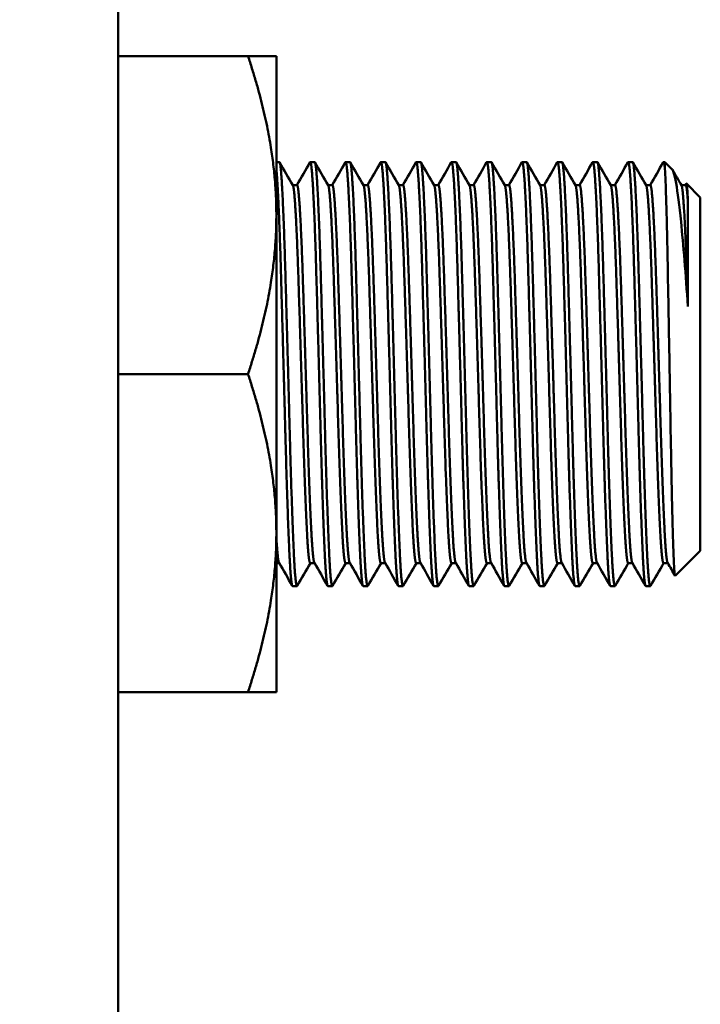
# Model space of a CAD drawing. Header units: inches. Extents: x 1 to 203, y 4 to 128.
# Tile 105 of 137: x 65.09 to 66.3, y 89.01 to 90.75. Entities that reach past the tile are written whole.
import ezdxf

# ---------------------------------------------------------------- set-up
doc = ezdxf.new("R2010")
doc.units = ezdxf.units.IN
doc.header["$LTSCALE"] = 6
doc.header["$MEASUREMENT"] = 0
doc.layers.add('Dimension (ANSI)', color=7, linetype='Continuous', lineweight=25)
doc.layers.add('Visible (ANSI)', color=7, linetype='Continuous', lineweight=50)
doc.styles.add('Note Text (ANSI)', font='tahoma.ttf')
doc.dimstyles.new('Default (ANSI)', dxfattribs={"dimscale": 6, "dimtxt": 0.12, "dimasz": 0.098425, "dimexe": 0.125, "dimexo": 0.0625, "dimgap": 0.031496, "dimtad": 0, "dimtih": 1, "dimtoh": 1, "dimrnd": 1e-08, "dimzin": 4, "dimdsep": 46, "dimtxsty": 'Note Text (ANSI)', "dimcen": 0.09, "dimdle": 0.393701, "dimclrd": 256, "dimclre": 256, "dimclrt": 256, "dimadec": 0, "dimazin": 1, "dimtfac": 1, "dimtofl": 0, "dimtmove": 0, "dimatfit": 3, "dimfxl": 1, "dimtolj": 1, "dimtzin": 4, "dimlwd": -1, "dimlwe": -1, "dimarcsym": 0})

# ---------------------------------------------------------------- blocks, each defined once
blk = doc.blocks.new('*D13')
at = {"layer": 'Defpoints', "color": 0, "transparency": 16777216}
for p in [(73.9203, 95.8946), (40.7648, 48.9276), (73.9203, 36.6441)]:
    blk.add_point(p, dxfattribs=at)
at = {"layer": 'Dimension (ANSI)', "transparency": 16777216}
for p, q in [((73.9203, 95.5196), (73.9203, 35.8941)), ((40.7648, 48.5526), (40.7648, 35.8941)), ((41.3554, 36.6441), (55.9622, 36.6441)), ((73.3298, 36.6441), (58.723, 36.6441))]:
    blk.add_line(p, q, dxfattribs=at)
for points in [[(41.3554, 36.7425), (41.3554, 36.5457), (40.7648, 36.6441)], [(73.3298, 36.7425), (73.3298, 36.5457), (73.9203, 36.6441)]]:
    blk.add_solid(points, dxfattribs=at)
at = {"layer": 'Dimension (ANSI)', "transparency": 16777216, "insert": (56.1511, 37.0191), "char_height": 0.72, "attachment_point": 1, "style": 'Note Text (ANSI)'}
blk.add_mtext('\\A1;33.16', dxfattribs=at)

msp = doc.modelspace()

# ---------------------------------------------------------------- linework, layer by layer
at = {"layer": 'Visible (ANSI)'}
for p, q in [((65.2669, 45.9391), (65.2669, 118.1889)), ((65.4966, 90.6889), (65.2669, 90.6889)), ((65.4966, 90.6889), (65.5468, 90.6889)), ((65.5468, 90.6889), (65.5468, 90.4076)), ((65.5468, 90.5014), (65.5521, 90.5014)), ((65.6068, 90.5014), (65.6146, 90.5014)), ((65.6693, 90.5014), (65.6771, 90.5014)), ((65.7318, 90.5014), (65.7396, 90.5014)), ((65.7943, 90.5014), (65.8021, 90.5014)), ((65.8568, 90.5014), (65.8646, 90.5014)), ((65.9193, 90.5014), (65.9271, 90.5014)), ((65.9818, 90.5014), (65.9896, 90.5014)), ((66.0443, 90.5014), (66.0521, 90.5014)), ((66.1068, 90.5014), (66.1146, 90.5014)), ((66.1693, 90.5014), (66.1771, 90.5014)), ((66.2318, 90.5014), (66.2343, 90.5014)), ((66.2343, 90.5014), (66.2343, 90.4886)), ((66.2467, 90.489), (66.2343, 90.5014)), ((65.5833, 90.4608), (65.5758, 90.4608)), ((65.6458, 90.4608), (65.6383, 90.4608)), ((65.7083, 90.4608), (65.7008, 90.4608)), ((65.7708, 90.4608), (65.7633, 90.4608)), ((65.8333, 90.4608), (65.8258, 90.4608)), ((65.8958, 90.4608), (65.8883, 90.4608)), ((65.9583, 90.4608), (65.9508, 90.4608)), ((66.0208, 90.4608), (66.0133, 90.4608)), ((66.0833, 90.4608), (66.0758, 90.4608)), ((66.1458, 90.4608), (66.1383, 90.4608)), ((66.2083, 90.4608), (66.2008, 90.4608)), ((66.2708, 90.4608), (66.2633, 90.4608)), ((66.2706, 90.4608), (66.272, 90.4633)), ((66.2968, 90.4389), (66.2723, 90.4634)), ((66.2968, 90.4389), (66.2968, 89.8139)), ((66.2749, 90.2459), (66.2749, 90.4318)), ((65.5468, 90.4076), (65.5468, 89.8451)), ((65.4966, 90.1264), (65.2669, 90.1264)), ((65.5468, 89.8451), (65.5468, 89.5639)), ((66.2968, 89.8139), (66.2525, 89.7696)), ((65.5518, 89.792), (65.5468, 89.792)), ((65.6143, 89.792), (65.6068, 89.792)), ((65.6768, 89.792), (65.6693, 89.792)), ((65.7393, 89.792), (65.7318, 89.792)), ((65.8018, 89.792), (65.7943, 89.792)), ((65.8643, 89.792), (65.8568, 89.792)), ((65.9268, 89.792), (65.9193, 89.792)), ((65.9893, 89.792), (65.9818, 89.792)), ((66.0518, 89.792), (66.0443, 89.792)), ((66.1143, 89.792), (66.1068, 89.792)), ((66.1768, 89.792), (66.1693, 89.792)), ((66.2393, 89.792), (66.2318, 89.792)), ((65.5755, 89.7514), (65.5833, 89.7514)), ((65.638, 89.7514), (65.6458, 89.7514)), ((65.7005, 89.7514), (65.7083, 89.7514)), ((65.763, 89.7514), (65.7708, 89.7514)), ((65.8255, 89.7514), (65.8333, 89.7514)), ((65.888, 89.7514), (65.8958, 89.7514)), ((65.9505, 89.7514), (65.9583, 89.7514)), ((66.013, 89.7514), (66.0208, 89.7514)), ((66.0755, 89.7514), (66.0833, 89.7514)), ((66.138, 89.7514), (66.1458, 89.7514)), ((66.2005, 89.7514), (66.2083, 89.7514)), ((65.4966, 89.5639), (65.2669, 89.5639)), ((65.5468, 89.5639), (65.4966, 89.5639))]:
    msp.add_line(p, q, dxfattribs=at)
for points, weights in [([(65.5468, 90.4076), (65.5468, 90.5382), (65.4966, 90.6889)], [1.63796447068, 1.63796447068, 1.52036391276]), ([(66.2343, 90.4886), (66.2329, 90.5037), (66.2313, 90.501)], [1, 0.969976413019, 0.96363675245]), ([(65.4966, 90.1264), (65.5468, 90.2771), (65.5468, 90.4076)], [1.52036391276, 1.63796447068, 1.63796447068]), ([(65.5468, 89.8451), (65.5468, 89.9757), (65.4966, 90.1264)], [1.63796447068, 1.63796447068, 1.52036391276]), ([(65.4966, 89.5639), (65.5468, 89.7146), (65.5468, 89.8451)], [1.52036391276, 1.63796447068, 1.63796447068])]:
    msp.add_rational_spline(points, weights, degree=2, dxfattribs=at)
for points, weights, knots in [([(65.5755, 89.7514), (65.5728, 89.7514), (65.5703, 89.8016), (65.5664, 89.8793), (65.5625, 90.0293), (65.5586, 90.1794), (65.5547, 90.3139), (65.5508, 90.4484), (65.5468, 90.4886)], [0.966072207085, 0.949398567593, 1, 0.923879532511, 1, 0.923879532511, 1, 0.923879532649, 0.999999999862], [0.49667623, 0.49667623, 0.49667623, 0.5, 0.5, 0.505, 0.505, 0.51, 0.51, 0.515, 0.515, 0.515]), ([(65.5838, 89.7518), (65.5809, 89.7467), (65.5781, 89.8016), (65.5742, 89.8793), (65.5703, 90.0293), (65.5664, 90.1794), (65.5625, 90.3139), (65.5586, 90.4484), (65.5547, 90.4886), (65.5534, 90.5014), (65.5521, 90.5014)], [0.96953703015, 0.944935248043, 1, 0.923879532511, 1, 0.923879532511, 1, 0.923879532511, 1, 0.974480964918, 0.966072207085], [0.45638305, 0.45638305, 0.45638305, 0.46, 0.46, 0.465, 0.465, 0.47, 0.47, 0.475, 0.475, 0.47667623, 0.47667623, 0.47667623]), ([(65.638, 89.7514), (65.6353, 89.7514), (65.6328, 89.8016), (65.6289, 89.8793), (65.625, 90.0293), (65.6211, 90.1794), (65.6172, 90.3139), (65.6133, 90.4484), (65.6093, 90.4886), (65.6079, 90.5037), (65.6063, 90.501)], [0.966072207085, 0.949398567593, 1, 0.923879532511, 1, 0.923879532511, 1, 0.923879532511, 1, 0.969976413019, 0.96363675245], [0.45667623, 0.45667623, 0.45667623, 0.46, 0.46, 0.465, 0.465, 0.47, 0.47, 0.475, 0.475, 0.47697211, 0.47697211, 0.47697211]), ([(65.6463, 89.7518), (65.6434, 89.7467), (65.6406, 89.8016), (65.6367, 89.8793), (65.6328, 90.0293), (65.6289, 90.1794), (65.625, 90.3139), (65.6211, 90.4484), (65.6172, 90.4886), (65.6159, 90.5014), (65.6146, 90.5014)], [0.96953703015, 0.944935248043, 1, 0.923879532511, 1, 0.923879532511, 1, 0.923879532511, 1, 0.974480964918, 0.966072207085], [0.41638305, 0.41638305, 0.41638305, 0.42, 0.42, 0.425, 0.425, 0.43, 0.43, 0.435, 0.435, 0.43667623, 0.43667623, 0.43667623]), ([(65.7005, 89.7514), (65.6978, 89.7514), (65.6953, 89.8016), (65.6914, 89.8793), (65.6875, 90.0293), (65.6836, 90.1794), (65.6797, 90.3139), (65.6758, 90.4484), (65.6718, 90.4886), (65.6704, 90.5037), (65.6688, 90.501)], [0.966072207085, 0.949398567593, 1, 0.923879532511, 1, 0.923879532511, 1, 0.923879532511, 1, 0.969976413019, 0.96363675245], [0.41667623, 0.41667623, 0.41667623, 0.42, 0.42, 0.425, 0.425, 0.43, 0.43, 0.435, 0.435, 0.43697211, 0.43697211, 0.43697211]), ([(65.7088, 89.7518), (65.7059, 89.7467), (65.7031, 89.8016), (65.6992, 89.8793), (65.6953, 90.0293), (65.6914, 90.1794), (65.6875, 90.3139), (65.6836, 90.4484), (65.6797, 90.4886), (65.6784, 90.5014), (65.6771, 90.5014)], [0.96953703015, 0.944935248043, 1, 0.923879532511, 1, 0.923879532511, 1, 0.923879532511, 1, 0.974480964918, 0.966072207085], [0.37638305, 0.37638305, 0.37638305, 0.38, 0.38, 0.385, 0.385, 0.39, 0.39, 0.395, 0.395, 0.39667623, 0.39667623, 0.39667623]), ([(65.763, 89.7514), (65.7603, 89.7514), (65.7578, 89.8016), (65.7539, 89.8793), (65.75, 90.0293), (65.7461, 90.1794), (65.7422, 90.3139), (65.7383, 90.4484), (65.7343, 90.4886), (65.7329, 90.5037), (65.7313, 90.501)], [0.966072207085, 0.949398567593, 1, 0.923879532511, 1, 0.923879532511, 1, 0.923879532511, 1, 0.969976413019, 0.96363675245], [0.37667623, 0.37667623, 0.37667623, 0.38, 0.38, 0.385, 0.385, 0.39, 0.39, 0.395, 0.395, 0.39697211, 0.39697211, 0.39697211]), ([(65.7713, 89.7518), (65.7684, 89.7467), (65.7656, 89.8016), (65.7617, 89.8793), (65.7578, 90.0293), (65.7539, 90.1794), (65.75, 90.3139), (65.7461, 90.4484), (65.7422, 90.4886), (65.7409, 90.5014), (65.7396, 90.5014)], [0.96953703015, 0.944935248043, 1, 0.923879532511, 1, 0.923879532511, 1, 0.923879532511, 1, 0.974480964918, 0.966072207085], [0.33638305, 0.33638305, 0.33638305, 0.34, 0.34, 0.345, 0.345, 0.35, 0.35, 0.355, 0.355, 0.35667623, 0.35667623, 0.35667623]), ([(65.8255, 89.7514), (65.8228, 89.7514), (65.8203, 89.8016), (65.8164, 89.8793), (65.8125, 90.0293), (65.8086, 90.1794), (65.8047, 90.3139), (65.8008, 90.4484), (65.7968, 90.4886), (65.7954, 90.5037), (65.7938, 90.501)], [0.966072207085, 0.949398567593, 1, 0.923879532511, 1, 0.923879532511, 1, 0.923879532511, 1, 0.969976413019, 0.96363675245], [0.33667623, 0.33667623, 0.33667623, 0.34, 0.34, 0.345, 0.345, 0.35, 0.35, 0.355, 0.355, 0.35697211, 0.35697211, 0.35697211]), ([(65.8338, 89.7518), (65.8309, 89.7467), (65.8281, 89.8016), (65.8242, 89.8793), (65.8203, 90.0293), (65.8164, 90.1794), (65.8125, 90.3139), (65.8086, 90.4484), (65.8047, 90.4886), (65.8034, 90.5014), (65.8021, 90.5014)], [0.96953703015, 0.944935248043, 1, 0.923879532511, 1, 0.923879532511, 1, 0.923879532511, 1, 0.974480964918, 0.966072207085], [0.29638305, 0.29638305, 0.29638305, 0.3, 0.3, 0.305, 0.305, 0.31, 0.31, 0.315, 0.315, 0.31667623, 0.31667623, 0.31667623]), ([(65.888, 89.7514), (65.8853, 89.7514), (65.8828, 89.8016), (65.8789, 89.8793), (65.875, 90.0293), (65.8711, 90.1794), (65.8672, 90.3139), (65.8633, 90.4484), (65.8593, 90.4886), (65.8579, 90.5037), (65.8563, 90.501)], [0.966072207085, 0.949398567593, 1, 0.923879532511, 1, 0.923879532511, 1, 0.923879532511, 1, 0.969976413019, 0.96363675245], [0.29667623, 0.29667623, 0.29667623, 0.3, 0.3, 0.305, 0.305, 0.31, 0.31, 0.315, 0.315, 0.31697211, 0.31697211, 0.31697211]), ([(65.8963, 89.7518), (65.8934, 89.7467), (65.8906, 89.8016), (65.8867, 89.8793), (65.8828, 90.0293), (65.8789, 90.1794), (65.875, 90.3139), (65.8711, 90.4484), (65.8672, 90.4886), (65.8659, 90.5014), (65.8646, 90.5014)], [0.96953703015, 0.944935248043, 1, 0.923879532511, 1, 0.923879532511, 1, 0.923879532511, 1, 0.974480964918, 0.966072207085], [0.25638305, 0.25638305, 0.25638305, 0.26, 0.26, 0.265, 0.265, 0.27, 0.27, 0.275, 0.275, 0.27667623, 0.27667623, 0.27667623]), ([(65.9505, 89.7514), (65.9478, 89.7514), (65.9453, 89.8016), (65.9414, 89.8793), (65.9375, 90.0293), (65.9336, 90.1794), (65.9297, 90.3139), (65.9258, 90.4484), (65.9218, 90.4886), (65.9204, 90.5037), (65.9188, 90.501)], [0.966072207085, 0.949398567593, 1, 0.923879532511, 1, 0.923879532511, 1, 0.923879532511, 1, 0.969976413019, 0.96363675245], [0.25667623, 0.25667623, 0.25667623, 0.26, 0.26, 0.265, 0.265, 0.27, 0.27, 0.275, 0.275, 0.27697211, 0.27697211, 0.27697211]), ([(65.9588, 89.7518), (65.9559, 89.7467), (65.9531, 89.8016), (65.9492, 89.8793), (65.9453, 90.0293), (65.9414, 90.1794), (65.9375, 90.3139), (65.9336, 90.4484), (65.9297, 90.4886), (65.9284, 90.5014), (65.9271, 90.5014)], [0.96953703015, 0.944935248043, 1, 0.923879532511, 1, 0.923879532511, 1, 0.923879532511, 1, 0.974480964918, 0.966072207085], [0.21638305, 0.21638305, 0.21638305, 0.22, 0.22, 0.225, 0.225, 0.23, 0.23, 0.235, 0.235, 0.23667623, 0.23667623, 0.23667623]), ([(66.013, 89.7514), (66.0103, 89.7514), (66.0078, 89.8016), (66.0039, 89.8793), (66, 90.0293), (65.9961, 90.1794), (65.9922, 90.3139), (65.9883, 90.4484), (65.9843, 90.4886), (65.9829, 90.5037), (65.9813, 90.501)], [0.966072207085, 0.949398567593, 1, 0.923879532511, 1, 0.923879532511, 1, 0.923879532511, 1, 0.969976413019, 0.96363675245], [0.21667623, 0.21667623, 0.21667623, 0.22, 0.22, 0.225, 0.225, 0.23, 0.23, 0.235, 0.235, 0.23697211, 0.23697211, 0.23697211]), ([(66.0213, 89.7518), (66.0184, 89.7467), (66.0156, 89.8016), (66.0117, 89.8793), (66.0078, 90.0293), (66.0039, 90.1794), (66, 90.3139), (65.9961, 90.4484), (65.9922, 90.4886), (65.9909, 90.5014), (65.9896, 90.5014)], [0.96953703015, 0.944935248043, 1, 0.923879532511, 1, 0.923879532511, 1, 0.923879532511, 1, 0.974480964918, 0.966072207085], [0.17638305, 0.17638305, 0.17638305, 0.18, 0.18, 0.185, 0.185, 0.19, 0.19, 0.195, 0.195, 0.19667623, 0.19667623, 0.19667623]), ([(66.0755, 89.7514), (66.0728, 89.7514), (66.0703, 89.8016), (66.0664, 89.8793), (66.0625, 90.0293), (66.0586, 90.1794), (66.0547, 90.3139), (66.0508, 90.4484), (66.0468, 90.4886), (66.0454, 90.5037), (66.0438, 90.501)], [0.966072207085, 0.949398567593, 1, 0.923879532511, 1, 0.923879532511, 1, 0.923879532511, 1, 0.969976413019, 0.96363675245], [0.17667623, 0.17667623, 0.17667623, 0.18, 0.18, 0.185, 0.185, 0.19, 0.19, 0.195, 0.195, 0.19697211, 0.19697211, 0.19697211]), ([(66.0838, 89.7518), (66.0809, 89.7467), (66.0781, 89.8016), (66.0742, 89.8793), (66.0703, 90.0293), (66.0664, 90.1794), (66.0625, 90.3139), (66.0586, 90.4484), (66.0547, 90.4886), (66.0534, 90.5014), (66.0521, 90.5014)], [0.96953703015, 0.944935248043, 1, 0.923879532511, 1, 0.923879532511, 1, 0.923879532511, 1, 0.974480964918, 0.966072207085], [0.13638305, 0.13638305, 0.13638305, 0.14, 0.14, 0.145, 0.145, 0.15, 0.15, 0.155, 0.155, 0.15667623, 0.15667623, 0.15667623]), ([(66.138, 89.7514), (66.1353, 89.7514), (66.1328, 89.8016), (66.1289, 89.8793), (66.125, 90.0293), (66.1211, 90.1794), (66.1172, 90.3139), (66.1133, 90.4484), (66.1093, 90.4886), (66.1079, 90.5037), (66.1063, 90.501)], [0.966072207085, 0.949398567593, 1, 0.923879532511, 1, 0.923879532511, 1, 0.923879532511, 1, 0.969976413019, 0.96363675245], [0.13667623, 0.13667623, 0.13667623, 0.14, 0.14, 0.145, 0.145, 0.15, 0.15, 0.155, 0.155, 0.15697211, 0.15697211, 0.15697211]), ([(66.1463, 89.7518), (66.1434, 89.7467), (66.1406, 89.8016), (66.1367, 89.8793), (66.1328, 90.0293), (66.1289, 90.1794), (66.125, 90.3139), (66.1211, 90.4484), (66.1172, 90.4886), (66.1159, 90.5014), (66.1146, 90.5014)], [0.96953703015, 0.944935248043, 1, 0.923879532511, 1, 0.923879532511, 1, 0.923879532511, 1, 0.974480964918, 0.966072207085], [0.09638305, 0.09638305, 0.09638305, 0.1, 0.1, 0.105, 0.105, 0.11, 0.11, 0.115, 0.115, 0.11667623, 0.11667623, 0.11667623]), ([(66.2005, 89.7514), (66.1978, 89.7514), (66.1953, 89.8016), (66.1914, 89.8793), (66.1875, 90.0293), (66.1836, 90.1794), (66.1797, 90.3139), (66.1758, 90.4484), (66.1718, 90.4886), (66.1704, 90.5037), (66.1688, 90.501)], [0.966072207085, 0.949398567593, 1, 0.923879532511, 1, 0.923879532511, 1, 0.923879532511, 1, 0.969976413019, 0.96363675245], [0.09667623, 0.09667623, 0.09667623, 0.1, 0.1, 0.105, 0.105, 0.11, 0.11, 0.115, 0.115, 0.11697211, 0.11697211, 0.11697211]), ([(66.2088, 89.7518), (66.2059, 89.7467), (66.2031, 89.8016), (66.1992, 89.8793), (66.1953, 90.0293), (66.1914, 90.1794), (66.1875, 90.3139), (66.1836, 90.4484), (66.1797, 90.4886), (66.1784, 90.5014), (66.1771, 90.5014)], [0.96953703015, 0.944935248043, 1, 0.923879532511, 1, 0.923879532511, 1, 0.923879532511, 1, 0.974480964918, 0.966072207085], [0.05638305, 0.05638305, 0.05638305, 0.06, 0.06, 0.065, 0.065, 0.07, 0.07, 0.075, 0.075, 0.07667623, 0.07667623, 0.07667623]), ([(65.6068, 89.792), (65.6041, 89.792), (65.6015, 89.8368), (65.5976, 89.906), (65.5937, 90.0398), (65.5898, 90.1736), (65.5859, 90.2936), (65.582, 90.4136), (65.5781, 90.4494), (65.5771, 90.4585), (65.576, 90.4603)], [0.966072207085, 0.949398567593, 1, 0.923879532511, 1, 0.923879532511, 1, 0.923879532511, 1, 0.979481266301, 0.97002443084], [0.45667623, 0.45667623, 0.45667623, 0.46, 0.46, 0.465, 0.465, 0.47, 0.47, 0.475, 0.475, 0.47634778, 0.47634778, 0.47634778]), ([(65.6141, 89.7925), (65.6116, 89.7967), (65.6093, 89.8368), (65.6054, 89.906), (65.6015, 90.0398), (65.5976, 90.1736), (65.5937, 90.2936), (65.5898, 90.4136), (65.5859, 90.4494), (65.5847, 90.4608), (65.5833, 90.4608)], [0.963413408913, 0.954450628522, 1, 0.923879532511, 1, 0.923879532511, 1, 0.923879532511, 1, 0.974480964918, 0.966072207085], [0.45700807, 0.45700807, 0.45700807, 0.46, 0.46, 0.465, 0.465, 0.47, 0.47, 0.475, 0.475, 0.47667623, 0.47667623, 0.47667623]), ([(65.6693, 89.792), (65.6666, 89.792), (65.664, 89.8368), (65.6601, 89.906), (65.6562, 90.0398), (65.6523, 90.1736), (65.6484, 90.2936), (65.6445, 90.4136), (65.6406, 90.4494), (65.6396, 90.4585), (65.6385, 90.4603)], [0.966072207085, 0.949398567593, 1, 0.923879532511, 1, 0.923879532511, 1, 0.923879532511, 1, 0.979481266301, 0.97002443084], [0.41667623, 0.41667623, 0.41667623, 0.42, 0.42, 0.425, 0.425, 0.43, 0.43, 0.435, 0.435, 0.43634778, 0.43634778, 0.43634778]), ([(65.6766, 89.7925), (65.6741, 89.7967), (65.6718, 89.8368), (65.6679, 89.906), (65.664, 90.0398), (65.6601, 90.1736), (65.6562, 90.2936), (65.6523, 90.4136), (65.6484, 90.4494), (65.6472, 90.4608), (65.6458, 90.4608)], [0.963413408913, 0.954450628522, 1, 0.923879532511, 1, 0.923879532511, 1, 0.923879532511, 1, 0.974480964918, 0.966072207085], [0.41700807, 0.41700807, 0.41700807, 0.42, 0.42, 0.425, 0.425, 0.43, 0.43, 0.435, 0.435, 0.43667623, 0.43667623, 0.43667623]), ([(65.7318, 89.792), (65.7291, 89.792), (65.7265, 89.8368), (65.7226, 89.906), (65.7187, 90.0398), (65.7148, 90.1736), (65.7109, 90.2936), (65.707, 90.4136), (65.7031, 90.4494), (65.7021, 90.4585), (65.701, 90.4603)], [0.966072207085, 0.949398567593, 1, 0.923879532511, 1, 0.923879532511, 1, 0.923879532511, 1, 0.979481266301, 0.97002443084], [0.37667623, 0.37667623, 0.37667623, 0.38, 0.38, 0.385, 0.385, 0.39, 0.39, 0.395, 0.395, 0.39634778, 0.39634778, 0.39634778]), ([(65.7391, 89.7925), (65.7366, 89.7967), (65.7343, 89.8368), (65.7304, 89.906), (65.7265, 90.0398), (65.7226, 90.1736), (65.7187, 90.2936), (65.7148, 90.4136), (65.7109, 90.4494), (65.7097, 90.4608), (65.7083, 90.4608)], [0.963413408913, 0.954450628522, 1, 0.923879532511, 1, 0.923879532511, 1, 0.923879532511, 1, 0.974480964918, 0.966072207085], [0.37700807, 0.37700807, 0.37700807, 0.38, 0.38, 0.385, 0.385, 0.39, 0.39, 0.395, 0.395, 0.39667623, 0.39667623, 0.39667623]), ([(65.7943, 89.792), (65.7916, 89.792), (65.789, 89.8368), (65.7851, 89.906), (65.7812, 90.0398), (65.7773, 90.1736), (65.7734, 90.2936), (65.7695, 90.4136), (65.7656, 90.4494), (65.7646, 90.4585), (65.7635, 90.4603)], [0.966072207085, 0.949398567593, 1, 0.923879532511, 1, 0.923879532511, 1, 0.923879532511, 1, 0.979481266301, 0.97002443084], [0.33667623, 0.33667623, 0.33667623, 0.34, 0.34, 0.345, 0.345, 0.35, 0.35, 0.355, 0.355, 0.35634778, 0.35634778, 0.35634778]), ([(65.8016, 89.7925), (65.7991, 89.7967), (65.7968, 89.8368), (65.7929, 89.906), (65.789, 90.0398), (65.7851, 90.1736), (65.7812, 90.2936), (65.7773, 90.4136), (65.7734, 90.4494), (65.7722, 90.4608), (65.7708, 90.4608)], [0.963413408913, 0.954450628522, 1, 0.923879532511, 1, 0.923879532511, 1, 0.923879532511, 1, 0.974480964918, 0.966072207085], [0.33700807, 0.33700807, 0.33700807, 0.34, 0.34, 0.345, 0.345, 0.35, 0.35, 0.355, 0.355, 0.35667623, 0.35667623, 0.35667623]), ([(65.8568, 89.792), (65.8541, 89.792), (65.8515, 89.8368), (65.8476, 89.906), (65.8437, 90.0398), (65.8398, 90.1736), (65.8359, 90.2936), (65.832, 90.4136), (65.8281, 90.4494), (65.8271, 90.4585), (65.826, 90.4603)], [0.966072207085, 0.949398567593, 1, 0.923879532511, 1, 0.923879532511, 1, 0.923879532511, 1, 0.979481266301, 0.97002443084], [0.29667623, 0.29667623, 0.29667623, 0.3, 0.3, 0.305, 0.305, 0.31, 0.31, 0.315, 0.315, 0.31634778, 0.31634778, 0.31634778]), ([(65.8641, 89.7925), (65.8616, 89.7967), (65.8593, 89.8368), (65.8554, 89.906), (65.8515, 90.0398), (65.8476, 90.1736), (65.8437, 90.2936), (65.8398, 90.4136), (65.8359, 90.4494), (65.8347, 90.4608), (65.8333, 90.4608)], [0.963413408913, 0.954450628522, 1, 0.923879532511, 1, 0.923879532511, 1, 0.923879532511, 1, 0.974480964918, 0.966072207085], [0.29700807, 0.29700807, 0.29700807, 0.3, 0.3, 0.305, 0.305, 0.31, 0.31, 0.315, 0.315, 0.31667623, 0.31667623, 0.31667623]), ([(65.9193, 89.792), (65.9166, 89.792), (65.914, 89.8368), (65.9101, 89.906), (65.9062, 90.0398), (65.9023, 90.1736), (65.8984, 90.2936), (65.8945, 90.4136), (65.8906, 90.4494), (65.8896, 90.4585), (65.8885, 90.4603)], [0.966072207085, 0.949398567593, 1, 0.923879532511, 1, 0.923879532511, 1, 0.923879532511, 1, 0.979481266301, 0.97002443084], [0.25667623, 0.25667623, 0.25667623, 0.26, 0.26, 0.265, 0.265, 0.27, 0.27, 0.275, 0.275, 0.27634778, 0.27634778, 0.27634778]), ([(65.9266, 89.7925), (65.9241, 89.7967), (65.9218, 89.8368), (65.9179, 89.906), (65.914, 90.0398), (65.9101, 90.1736), (65.9062, 90.2936), (65.9023, 90.4136), (65.8984, 90.4494), (65.8972, 90.4608), (65.8958, 90.4608)], [0.963413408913, 0.954450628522, 1, 0.923879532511, 1, 0.923879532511, 1, 0.923879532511, 1, 0.974480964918, 0.966072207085], [0.25700807, 0.25700807, 0.25700807, 0.26, 0.26, 0.265, 0.265, 0.27, 0.27, 0.275, 0.275, 0.27667623, 0.27667623, 0.27667623]), ([(65.9818, 89.792), (65.9791, 89.792), (65.9765, 89.8368), (65.9726, 89.906), (65.9687, 90.0398), (65.9648, 90.1736), (65.9609, 90.2936), (65.957, 90.4136), (65.9531, 90.4494), (65.9521, 90.4585), (65.951, 90.4603)], [0.966072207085, 0.949398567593, 1, 0.923879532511, 1, 0.923879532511, 1, 0.923879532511, 1, 0.979481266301, 0.97002443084], [0.21667623, 0.21667623, 0.21667623, 0.22, 0.22, 0.225, 0.225, 0.23, 0.23, 0.235, 0.235, 0.23634778, 0.23634778, 0.23634778]), ([(65.9891, 89.7925), (65.9866, 89.7967), (65.9843, 89.8368), (65.9804, 89.906), (65.9765, 90.0398), (65.9726, 90.1736), (65.9687, 90.2936), (65.9648, 90.4136), (65.9609, 90.4494), (65.9597, 90.4608), (65.9583, 90.4608)], [0.963413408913, 0.954450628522, 1, 0.923879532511, 1, 0.923879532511, 1, 0.923879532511, 1, 0.974480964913, 0.966072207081], [0.21700807, 0.21700807, 0.21700807, 0.22, 0.22, 0.225, 0.225, 0.23, 0.23, 0.235, 0.235, 0.23667623, 0.23667623, 0.23667623]), ([(66.0443, 89.792), (66.0416, 89.792), (66.039, 89.8368), (66.0351, 89.906), (66.0312, 90.0398), (66.0273, 90.1736), (66.0234, 90.2936), (66.0195, 90.4136), (66.0156, 90.4494), (66.0146, 90.4585), (66.0135, 90.4603)], [0.966072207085, 0.949398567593, 1, 0.923879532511, 1, 0.923879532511, 1, 0.923879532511, 1, 0.979481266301, 0.97002443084], [0.17667623, 0.17667623, 0.17667623, 0.18, 0.18, 0.185, 0.185, 0.19, 0.19, 0.195, 0.195, 0.19634778, 0.19634778, 0.19634778]), ([(66.0516, 89.7925), (66.0491, 89.7967), (66.0468, 89.8368), (66.0429, 89.906), (66.039, 90.0398), (66.0351, 90.1736), (66.0312, 90.2936), (66.0273, 90.4136), (66.0234, 90.4494), (66.0222, 90.4608), (66.0208, 90.4608)], [0.963413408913, 0.954450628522, 1, 0.923879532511, 1, 0.923879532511, 1, 0.923879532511, 1, 0.974480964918, 0.966072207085], [0.17700807, 0.17700807, 0.17700807, 0.18, 0.18, 0.185, 0.185, 0.19, 0.19, 0.195, 0.195, 0.19667623, 0.19667623, 0.19667623]), ([(66.1068, 89.792), (66.1041, 89.792), (66.1015, 89.8368), (66.0976, 89.906), (66.0937, 90.0398), (66.0898, 90.1736), (66.0859, 90.2936), (66.082, 90.4136), (66.0781, 90.4494), (66.0771, 90.4585), (66.076, 90.4603)], [0.966072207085, 0.949398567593, 1, 0.923879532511, 1, 0.923879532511, 1, 0.923879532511, 1, 0.979481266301, 0.97002443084], [0.13667623, 0.13667623, 0.13667623, 0.14, 0.14, 0.145, 0.145, 0.15, 0.15, 0.155, 0.155, 0.15634778, 0.15634778, 0.15634778]), ([(66.1141, 89.7925), (66.1116, 89.7967), (66.1093, 89.8368), (66.1054, 89.906), (66.1015, 90.0398), (66.0976, 90.1736), (66.0937, 90.2936), (66.0898, 90.4136), (66.0859, 90.4494), (66.0847, 90.4608), (66.0833, 90.4608)], [0.963413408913, 0.954450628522, 1, 0.923879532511, 1, 0.923879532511, 1, 0.923879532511, 1, 0.974480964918, 0.966072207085], [0.13700807, 0.13700807, 0.13700807, 0.14, 0.14, 0.145, 0.145, 0.15, 0.15, 0.155, 0.155, 0.15667623, 0.15667623, 0.15667623]), ([(66.1693, 89.792), (66.1666, 89.792), (66.164, 89.8368), (66.1601, 89.906), (66.1562, 90.0398), (66.1523, 90.1736), (66.1484, 90.2936), (66.1445, 90.4136), (66.1406, 90.4494), (66.1396, 90.4585), (66.1385, 90.4603)], [0.966072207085, 0.949398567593, 1, 0.923879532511, 1, 0.923879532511, 1, 0.923879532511, 1, 0.979481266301, 0.97002443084], [0.09667623, 0.09667623, 0.09667623, 0.1, 0.1, 0.105, 0.105, 0.11, 0.11, 0.115, 0.115, 0.11634778, 0.11634778, 0.11634778]), ([(66.1766, 89.7925), (66.1741, 89.7967), (66.1718, 89.8368), (66.1679, 89.906), (66.164, 90.0398), (66.1601, 90.1736), (66.1562, 90.2936), (66.1523, 90.4136), (66.1484, 90.4494), (66.1472, 90.4608), (66.1458, 90.4608)], [0.963413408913, 0.954450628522, 1, 0.923879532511, 1, 0.923879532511, 1, 0.923879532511, 1, 0.974480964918, 0.966072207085], [0.09700807, 0.09700807, 0.09700807, 0.1, 0.1, 0.105, 0.105, 0.11, 0.11, 0.115, 0.115, 0.11667623, 0.11667623, 0.11667623]), ([(66.2318, 89.792), (66.2291, 89.792), (66.2265, 89.8368), (66.2226, 89.906), (66.2187, 90.0398), (66.2148, 90.1736), (66.2109, 90.2936), (66.207, 90.4136), (66.2031, 90.4494), (66.2021, 90.4585), (66.201, 90.4603)], [0.966072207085, 0.949398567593, 1, 0.923879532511, 1, 0.923879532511, 1, 0.923879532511, 1, 0.979481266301, 0.97002443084], [0.05667623, 0.05667623, 0.05667623, 0.06, 0.06, 0.065, 0.065, 0.07, 0.07, 0.075, 0.075, 0.07634778, 0.07634778, 0.07634778]), ([(66.2391, 89.7925), (66.2366, 89.7967), (66.2343, 89.8368), (66.2304, 89.906), (66.2265, 90.0398), (66.2226, 90.1736), (66.2187, 90.2936), (66.2148, 90.4136), (66.2109, 90.4494), (66.2097, 90.4608), (66.2083, 90.4608)], [0.963413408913, 0.954450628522, 1, 0.923879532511, 1, 0.923879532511, 1, 0.923879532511, 1, 0.974480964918, 0.966072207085], [0.05700807, 0.05700807, 0.05700807, 0.06, 0.06, 0.065, 0.065, 0.07, 0.07, 0.075, 0.075, 0.07667623, 0.07667623, 0.07667623]), ([(66.2749, 90.2459), (66.2742, 90.2707), (66.2734, 90.2936), (66.2695, 90.4136), (66.2656, 90.4494), (66.2646, 90.4585), (66.2635, 90.4603)], [0.975309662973, 0.984497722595, 1, 0.923879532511, 1, 0.979481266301, 0.97002443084], [0.028981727, 0.028981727, 0.028981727, 0.03, 0.03, 0.035, 0.035, 0.03634778, 0.03634778, 0.03634778]), ([(66.2749, 90.4318), (66.2742, 90.4426), (66.2734, 90.4494), (66.2722, 90.4608), (66.2708, 90.4608)], [0.975309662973, 0.984497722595, 1, 0.974480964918, 0.966072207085], [0.033981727, 0.033981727, 0.033981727, 0.035, 0.035, 0.036676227, 0.036676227, 0.036676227]), ([(65.5516, 89.7925), (65.5491, 89.7967), (65.5468, 89.8368)], [0.963413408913, 0.954450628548, 0.999999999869], [0.497008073, 0.497008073, 0.497008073, 0.5, 0.5, 0.5])]:
    msp.add_rational_spline(points, weights, degree=2, knots=knots, dxfattribs=at)
for points in [[(65.5526, 90.501), (65.5604, 90.4874), (65.5682, 90.4739), (65.576, 90.4603)], [(65.5831, 90.4608), (65.5908, 90.4742), (65.5986, 90.4876), (65.6063, 90.501)], [(65.6151, 90.501), (65.6229, 90.4874), (65.6307, 90.4739), (65.6385, 90.4603)], [(65.6456, 90.4608), (65.6533, 90.4742), (65.6611, 90.4876), (65.6688, 90.501)], [(65.6776, 90.501), (65.6854, 90.4874), (65.6932, 90.4739), (65.701, 90.4603)], [(65.7081, 90.4608), (65.7158, 90.4742), (65.7236, 90.4876), (65.7313, 90.501)], [(65.7401, 90.501), (65.7479, 90.4874), (65.7557, 90.4739), (65.7635, 90.4603)], [(65.7706, 90.4608), (65.7783, 90.4742), (65.7861, 90.4876), (65.7938, 90.501)], [(65.8026, 90.501), (65.8104, 90.4874), (65.8182, 90.4739), (65.826, 90.4603)], [(65.8331, 90.4608), (65.8408, 90.4742), (65.8486, 90.4876), (65.8563, 90.501)], [(65.8651, 90.501), (65.8729, 90.4874), (65.8807, 90.4739), (65.8885, 90.4603)], [(65.8956, 90.4608), (65.9033, 90.4742), (65.9111, 90.4876), (65.9188, 90.501)], [(65.9276, 90.501), (65.9354, 90.4874), (65.9432, 90.4739), (65.951, 90.4603)], [(65.9581, 90.4608), (65.9658, 90.4742), (65.9736, 90.4876), (65.9813, 90.501)], [(65.9901, 90.501), (65.9979, 90.4874), (66.0057, 90.4739), (66.0135, 90.4603)], [(66.0206, 90.4608), (66.0283, 90.4742), (66.0361, 90.4876), (66.0438, 90.501)], [(66.0526, 90.501), (66.0604, 90.4874), (66.0682, 90.4739), (66.076, 90.4603)], [(66.0831, 90.4608), (66.0908, 90.4742), (66.0986, 90.4876), (66.1063, 90.501)], [(66.1151, 90.501), (66.1229, 90.4874), (66.1307, 90.4739), (66.1385, 90.4603)], [(66.1456, 90.4608), (66.1533, 90.4742), (66.1611, 90.4876), (66.1688, 90.501)], [(66.1776, 90.501), (66.1854, 90.4874), (66.1932, 90.4739), (66.201, 90.4603)], [(66.2081, 90.4608), (66.2158, 90.4742), (66.2236, 90.4876), (66.2313, 90.501)], [(66.2479, 90.4874), (66.2531, 90.4784), (66.2583, 90.4694), (66.2635, 90.4603)], [(65.575, 89.7518), (65.5672, 89.7654), (65.5594, 89.7789), (65.5516, 89.7925)], [(65.607, 89.792), (65.5993, 89.7786), (65.5915, 89.7652), (65.5838, 89.7518)], [(65.6375, 89.7518), (65.6297, 89.7654), (65.6219, 89.7789), (65.6141, 89.7925)], [(65.6695, 89.792), (65.6618, 89.7786), (65.654, 89.7652), (65.6463, 89.7518)], [(65.7, 89.7518), (65.6922, 89.7654), (65.6844, 89.7789), (65.6766, 89.7925)], [(65.732, 89.792), (65.7243, 89.7786), (65.7165, 89.7652), (65.7088, 89.7518)], [(65.7625, 89.7518), (65.7547, 89.7654), (65.7469, 89.7789), (65.7391, 89.7925)], [(65.7945, 89.792), (65.7868, 89.7786), (65.779, 89.7652), (65.7713, 89.7518)], [(65.825, 89.7518), (65.8172, 89.7654), (65.8094, 89.7789), (65.8016, 89.7925)], [(65.857, 89.792), (65.8493, 89.7786), (65.8415, 89.7652), (65.8338, 89.7518)], [(65.8875, 89.7518), (65.8797, 89.7654), (65.8719, 89.7789), (65.8641, 89.7925)], [(65.9195, 89.792), (65.9118, 89.7786), (65.904, 89.7652), (65.8963, 89.7518)], [(65.95, 89.7518), (65.9422, 89.7654), (65.9344, 89.7789), (65.9266, 89.7925)], [(65.982, 89.792), (65.9743, 89.7786), (65.9665, 89.7652), (65.9588, 89.7518)], [(66.0125, 89.7518), (66.0047, 89.7654), (65.9969, 89.7789), (65.9891, 89.7925)], [(66.0445, 89.792), (66.0368, 89.7786), (66.029, 89.7652), (66.0213, 89.7518)], [(66.075, 89.7518), (66.0672, 89.7654), (66.0594, 89.7789), (66.0516, 89.7925)], [(66.107, 89.792), (66.0993, 89.7786), (66.0915, 89.7652), (66.0838, 89.7518)], [(66.1375, 89.7518), (66.1297, 89.7654), (66.1219, 89.7789), (66.1141, 89.7925)], [(66.1695, 89.792), (66.1618, 89.7786), (66.154, 89.7652), (66.1463, 89.7518)], [(66.2, 89.7518), (66.1922, 89.7654), (66.1844, 89.7789), (66.1766, 89.7925)], [(66.232, 89.792), (66.2243, 89.7786), (66.2165, 89.7652), (66.2088, 89.7518)], [(66.2522, 89.7697), (66.2478, 89.7773), (66.2434, 89.7849), (66.2391, 89.7925)]]:
    msp.add_open_spline(points, degree=3, dxfattribs=at)
for points, knots in [([(66.2343, 90.4886), (66.2348, 90.4807), (66.2353, 90.4698), (66.2362, 90.4426), (66.2367, 90.4267), (66.238, 90.3774), (66.2388, 90.34), (66.2403, 90.2549), (66.2412, 90.2073), (66.2429, 90.1098), (66.2437, 90.0641), (66.2452, 89.9776), (66.246, 89.9348), (66.2478, 89.8601), (66.2486, 89.8329), (66.25, 89.7911), (66.2509, 89.7767), (66.252, 89.77), (66.2523, 89.7693), (66.2525, 89.7696)], [-5.297223, -5.297223, -5.297223, -5.297223, -5.14644, -5.14644, -5.001588, -5.001588, -4.754793, -4.754793, -4.495216, -4.495216, -4.235881, -4.235881, -3.938526, -3.938526, -3.636043, -3.636043, -3.272475, -3.272475, -3.157137, -3.157137, -3.157137, -3.157137]), ([(66.2749, 90.2459), (66.2729, 90.2745), (66.2709, 90.3016), (66.2668, 90.3527), (66.2648, 90.3755), (66.2597, 90.4249), (66.2568, 90.4481), (66.2526, 90.4725), (66.2512, 90.4789), (66.2487, 90.486), (66.2477, 90.488), (66.2467, 90.489)], [-0.8317328, -0.8317328, -0.8317328, -0.8317328, -0.710598, -0.710598, -0.5951964, -0.5951964, -0.4274163, -0.4274163, -0.3386691, -0.3386691, -0.2784436, -0.2784436, -0.2784436, -0.2784436]), ([(66.272, 90.4633), (66.2721, 90.4635), (66.2723, 90.4635), (66.2728, 90.4627), (66.2733, 90.4598), (66.2741, 90.4493), (66.2745, 90.4417), (66.2749, 90.4318)], [-0.4036407, -0.4036407, -0.4036407, -0.4036407, -0.3524748, -0.3524748, -0.1780903, -0.1780903, 0, 0, 0, 0])]:
    msp.add_open_spline(points, degree=3, knots=knots, dxfattribs=at)

# ---------------------------------------------------------------- dimensions: what is measured, and where the dimension line sits
at = {"layer": 'Dimension (ANSI)'}
dim = msp.add_linear_dim(base=(73.9203, 36.6441), p1=(40.7648, 48.9276), p2=(73.9203, 95.8946), angle=180, dimstyle='Default (ANSI)', override={"dimgap": 0.031496, "dimtih": 0, "dimtoh": 0, "dimdec": 2, "dimtol": 0, "dimlim": 0, "dimtp": 0, "dimtm": 0, "dimtdec": 2, "dimatfit": 1}, dxfattribs=at)
dim.commit()
dim.dimension.update_dxf_attribs({"geometry": '*D13', "text_midpoint": (57.3426, 36.6441), "dimtype": 160})

doc.saveas('drawing.dxf')
